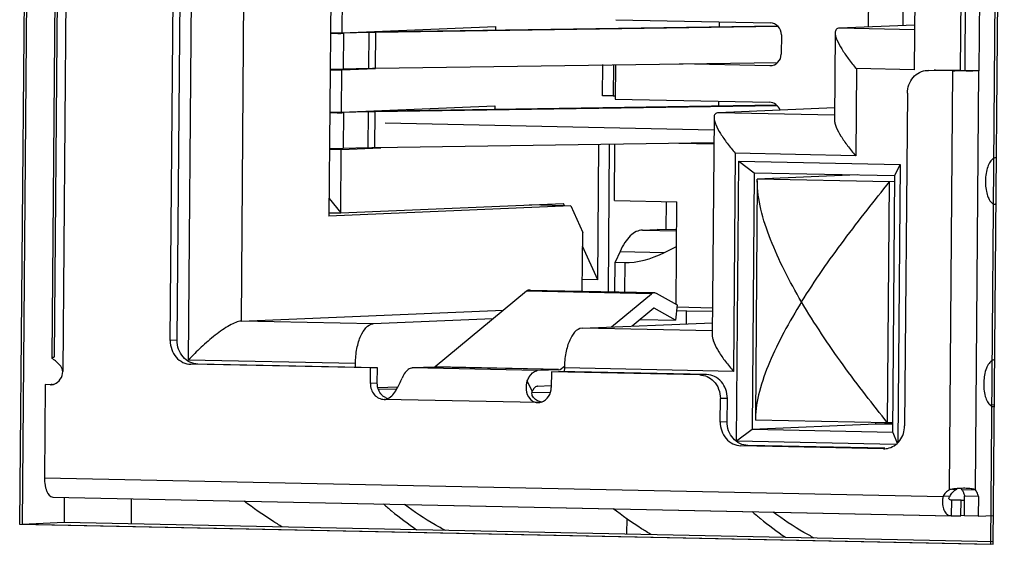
# Model space of a CAD drawing. Header units: millimetres. Extents: x 0 to 1750, y -1720 to 477.
# Tile 211 of 256: x 974.76 to 987.41, y -953.5 to -946.76. Entities that reach past the tile are written whole.
import ezdxf

# ---------------------------------------------------------------- set-up
doc = ezdxf.new("R2010")
doc.units = ezdxf.units.MM
doc.header["$LTSCALE"] = 92.51
for name, color, linetype in [('100500223_DXF_CONTINUOUS_LINE', 7, 'CONTINUOUS'), ('101302590_DXF_CONTINUOUS_LINE', 7, 'CONTINUOUS'), ('DE-11-072043DXF_CONTINUOUS_LINE', 7, 'CONTINUOUS'), ('MV-23498REV1DXF_CONTINUOUS_LINE', 7, 'CONTINUOUS')]:
    doc.layers.add(name, color=color, linetype=linetype)

msp = doc.modelspace()

# ---------------------------------------------------------------- linework, layer by layer
at = {"layer": '100500223_DXF_CONTINUOUS_LINE'}
msp.add_line((982.562, -953.168), (982.56, -953.365), dxfattribs=at)
at = {"layer": '101302590_DXF_CONTINUOUS_LINE'}
for p, q in [((974.904, -936.045), (974.762, -953.239)), ((987.239, -953.499), (987.38, -936.305)), ((975.425, -938.031), (975.315, -951.276)), ((975.179, -951.101), (975.285, -938.192)), ((975.311, -938.196), (975.205, -951.092)), ((976.931, -951.131), (977.037, -938.225)), ((976.696, -950.88), (976.798, -938.484)), ((976.786, -950.876), (976.888, -938.48)), ((977.704, -938.725), (977.606, -950.631)), ((978.812, -939.983), (978.735, -949.28)), ((986.298, -942.342), (986.256, -947.401)), ((986.888, -942.367), (986.846, -947.41)), ((986.909, -947.411), (986.95, -942.368)), ((987.129, -942.366), (987.088, -947.415)), ((985.668, -946.851), (985.702, -942.816)), ((986.116, -946.832), (986.149, -942.825)), ((978.906, -946.926), (978.911, -946.386)), ((982.422, -946.757), (984.404, -946.798)), ((983.75, -946.785), (983.749, -946.845)), ((986.261, -946.826), (985.294, -946.867)), ((978.754, -946.928), (978.906, -946.926)), ((978.848, -946.933), (978.754, -946.935)), ((978.906, -946.926), (980.874, -946.843)), ((978.925, -947.392), (978.929, -946.932)), ((979.252, -946.923), (978.929, -946.932)), ((979.249, -947.383), (979.252, -946.923)), ((979.256, -946.911), (984.496, -946.834)), ((979.335, -947.381), (979.339, -946.922)), ((984.508, -946.845), (979.339, -946.922)), ((980.874, -946.843), (980.874, -946.887)), ((984.55, -946.951), (984.547, -947.201)), ((985.241, -946.925), (985.232, -948.044)), ((986.261, -946.887), (985.294, -946.867)), ((979.335, -947.381), (984.504, -947.305)), ((982.253, -947.734), (982.256, -947.334)), ((984.399, -947.348), (983.241, -947.324)), ((978.902, -947.405), (978.75, -947.407)), ((978.898, -947.945), (978.902, -947.405)), ((979.335, -947.387), (978.902, -947.405)), ((979.249, -947.383), (978.925, -947.392)), ((982.391, -947.337), (982.387, -947.737)), ((982.417, -947.336), (982.414, -947.777)), ((984.404, -947.348), (984.399, -947.348)), ((984.404, -947.348), (984.399, -947.348)), ((985.513, -947.385), (985.504, -948.505)), ((986.256, -947.401), (985.513, -947.385)), ((986.424, -947.408), (986.439, -947.408)), ((986.752, -947.415), (986.439, -947.408)), ((986.529, -947.404), (986.514, -947.405)), ((986.529, -947.404), (986.514, -947.405)), ((986.842, -947.411), (986.529, -947.404)), ((986.708, -952.798), (986.752, -947.415)), ((987.088, -947.415), (986.909, -947.411)), ((987.043, -952.798), (987.088, -947.415)), ((986.168, -947.703), (986.133, -951.976)), ((982.387, -947.737), (982.253, -947.734)), ((982.387, -947.737), (982.412, -947.736)), ((982.414, -947.777), (984.396, -947.818)), ((983.741, -947.804), (983.741, -947.864)), ((978.746, -947.947), (978.898, -947.945)), ((978.84, -947.953), (978.746, -947.954)), ((978.898, -947.945), (980.866, -947.863)), ((978.921, -947.951), (978.917, -948.411)), ((979.244, -947.943), (978.921, -947.951)), ((979.24, -948.403), (979.244, -947.943)), ((979.326, -948.401), (979.33, -947.941)), ((984.5, -947.865), (979.33, -947.941)), ((979.463, -947.927), (984.488, -947.853)), ((980.866, -947.863), (980.866, -947.907)), ((985.23, -947.891), (983.738, -947.954)), ((985.232, -947.985), (983.738, -947.954)), ((979.46, -948.083), (983.683, -948.171)), ((983.684, -948.012), (983.661, -950.816)), ((979.326, -948.401), (983.682, -948.337)), ((983.232, -948.344), (983.682, -948.353)), ((978.894, -948.425), (978.742, -948.427)), ((978.887, -949.24), (978.894, -948.425)), ((978.894, -948.425), (979.403, -948.404)), ((979.24, -948.403), (978.917, -948.411)), ((982.189, -950.1), (982.203, -948.356)), ((982.337, -948.359), (982.322, -950.252)), ((982.403, -949.081), (982.409, -948.356)), ((983.957, -948.473), (983.934, -951.277)), ((985.504, -948.505), (983.957, -948.473)), ((983.971, -952.172), (984.001, -948.574)), ((984.001, -948.574), (984.201, -948.723)), ((984.001, -948.574), (986.076, -948.617)), ((984.201, -948.723), (984.174, -952.022)), ((984.201, -948.723), (986.007, -948.761)), ((986.007, -948.761), (986.076, -948.617)), ((986.076, -948.617), (986.046, -952.193)), ((984.24, -948.826), (984.215, -951.884)), ((985.528, -948.751), (984.24, -948.805)), ((985.94, -948.84), (984.24, -948.805)), ((984.24, -948.826), (984.24, -948.805)), ((985.914, -951.939), (985.94, -948.84)), ((986.007, -948.838), (985.94, -948.84)), ((985.98, -952.06), (986.007, -948.761)), ((978.737, -949.056), (978.887, -949.24)), ((982.403, -949.081), (983.208, -949.098)), ((983.071, -949.455), (983.074, -949.095)), ((983.197, -950.415), (983.208, -949.098)), ((981.844, -949.149), (978.735, -949.28)), ((978.887, -949.24), (981.75, -949.12)), ((981.749, -949.147), (981.312, -949.138)), ((981.762, -949.147), (981.75, -949.12)), ((981.844, -949.149), (981.997, -949.492)), ((987.303, -949.129), (987.298, -949.129)), ((978.736, -949.237), (978.887, -949.24)), ((982.763, -949.46), (982.954, -949.452)), ((982.763, -949.46), (983.205, -949.469)), ((983.205, -949.457), (982.954, -949.452)), ((981.991, -950.245), (981.997, -949.492)), ((982.189, -950.1), (981.996, -949.669)), ((982.476, -949.736), (982.414, -949.875)), ((982.476, -949.736), (983.049, -949.748)), ((983.049, -949.748), (983.203, -949.671)), ((982.411, -950.254), (982.414, -949.875)), ((982.414, -949.875), (982.536, -949.877)), ((982.536, -949.877), (982.533, -950.256)), ((982.189, -950.1), (981.992, -950.096)), ((981.273, -950.244), (980.099, -951.219)), ((982.882, -950.278), (981.273, -950.244)), ((981.307, -950.231), (981.304, -950.231)), ((981.307, -950.231), (982.917, -950.264)), ((982.917, -950.27), (981.329, -950.237)), ((982.367, -950.706), (982.882, -950.278)), ((982.914, -950.264), (982.917, -950.264)), ((982.939, -950.271), (983.211, -950.423)), ((977.606, -950.631), (980.978, -950.489)), ((982.911, -950.465), (982.634, -950.695)), ((983.187, -950.617), (982.914, -950.465)), ((983.211, -950.423), (983.187, -950.617)), ((983.331, -950.497), (983.201, -950.503)), ((983.664, -950.462), (983.211, -950.453)), ((983.329, -950.666), (983.331, -950.497)), ((983.331, -950.497), (983.664, -950.504)), ((980.842, -950.602), (979.305, -950.666)), ((982.739, -950.608), (983.187, -950.617)), ((979.305, -950.666), (977.606, -950.631)), ((981.988, -950.722), (983.663, -950.652)), ((983.662, -950.757), (981.988, -950.722)), ((976.786, -950.876), (976.696, -950.88)), ((975.205, -951.092), (975.202, -951.092)), ((979.077, -951.176), (976.931, -951.131)), ((979.269, -951.233), (976.962, -951.185)), ((979.359, -951.23), (977.051, -951.182)), ((979.077, -951.224), (979.077, -951.176)), ((979.268, -951.433), (979.269, -951.233)), ((979.359, -951.23), (979.269, -951.233)), ((979.357, -951.429), (979.359, -951.23)), ((980.094, -951.221), (979.806, -951.233)), ((981.416, -951.267), (979.806, -951.233)), ((981.685, -951.254), (980.094, -951.221)), ((981.685, -951.252), (980.099, -951.219)), ((981.704, -951.255), (981.416, -951.267)), ((981.709, -951.252), (981.761, -951.209)), ((981.761, -951.231), (981.76, -951.28)), ((983.934, -951.277), (981.761, -951.231)), ((981.595, -951.282), (981.593, -951.482)), ((983.5, -951.321), (981.595, -951.282)), ((983.589, -951.318), (981.684, -951.278)), ((983.589, -951.318), (983.5, -951.321)), ((975.09, -951.446), (975.08, -952.646)), ((975.157, -951.448), (975.09, -951.446)), ((975.166, -951.447), (975.157, -951.448)), ((975.157, -951.448), (975.166, -951.448)), ((975.18, -951.443), (975.166, -951.443)), ((979.357, -951.429), (979.268, -951.433)), ((979.621, -951.478), (979.365, -951.488)), ((979.602, -951.511), (979.371, -951.507)), ((981.349, -951.532), (981.285, -951.397)), ((981.409, -951.467), (981.414, -951.467)), ((981.414, -951.467), (981.592, -951.459)), ((981.58, -951.553), (981.348, -951.548)), ((983.763, -951.927), (983.766, -951.627)), ((983.855, -951.623), (983.766, -951.627)), ((983.853, -951.923), (983.855, -951.623)), ((979.451, -951.637), (979.445, -951.637)), ((979.445, -951.637), (979.451, -951.637)), ((981.413, -951.678), (979.445, -951.637)), ((981.423, -951.677), (981.413, -951.678)), ((981.413, -951.678), (981.423, -951.678)), ((987.287, -951.706), (987.236, -951.712)), ((987.281, -951.729), (987.277, -951.728)), ((984.215, -951.884), (984.215, -951.904)), ((983.853, -951.923), (983.763, -951.927)), ((985.762, -951.956), (984.174, -952.022)), ((985.914, -951.939), (984.215, -951.904)), ((985.762, -951.956), (985.762, -951.936)), ((985.981, -951.947), (985.762, -951.956)), ((985.981, -951.96), (985.762, -951.956)), ((985.981, -951.937), (985.914, -951.939)), ((984.174, -952.022), (983.971, -952.172)), ((985.98, -952.06), (984.174, -952.022)), ((985.98, -952.06), (986.039, -952.2)), ((986.022, -952.215), (983.971, -952.172)), ((985.862, -952.27), (984.029, -952.232)), ((985.877, -952.265), (984.118, -952.228)), ((985.862, -952.27), (985.877, -952.27)), ((975.08, -952.646), (986.627, -952.886)), ((975.187, -952.891), (975.19, -952.891)), ((975.187, -952.891), (986.732, -953.131)), ((975.19, -952.891), (986.737, -953.131)), ((986.716, -952.882), (986.627, -952.886)), ((986.797, -952.794), (986.749, -952.796)), ((986.777, -952.786), (986.774, -952.787)), ((986.797, -952.787), (986.797, -952.794)), ((986.864, -952.794), (987.043, -952.798)), ((986.902, -953.132), (986.904, -952.882)), ((987.083, -952.886), (986.904, -952.882)), ((987.083, -952.886), (987.08, -953.136)), ((986.737, -953.131), (986.738, -952.931)), ((986.857, -953.131), (986.859, -952.931)), ((986.859, -952.931), (986.903, -952.93)), ((986.732, -953.131), (986.737, -953.131)), ((986.901, -953.129), (986.857, -953.131)), ((987.08, -953.136), (986.902, -953.132)), ((987.08, -953.136), (987.275, -953.128)), ((974.762, -953.239), (987.239, -953.499))]:
    msp.add_line(p, q, dxfattribs=at)
msp.add_lwpolyline([(982.914, -950.465), (982.914, -950.465), (982.914, -950.464), (982.914, -950.464), (982.913, -950.464), (982.913, -950.464), (982.913, -950.464), (982.913, -950.464), (982.913, -950.464), (982.913, -950.464)], dxfattribs=at)
for centre, radius, start, end in [((978.683, -936.978), 9.957, 270.9543, 271.1957), ((978.738, -939.59), 7.344, 271.1895, 271.4922), ((986.911, -939.783), 7.633, 268.8105, 268.9948), ((978.674, -937.997), 9.957, 270.9543, 271.1957), ((978.729, -940.61), 7.344, 271.1895, 271.4922), ((979.809, -951.315), 0.0816, 92.4287, 99.381), ((981.419, -951.348), 0.0816, 92.4287, 99.381), ((975.16, -951.306), 0.142, 272.4762, 284.6815), ((975.16, -951.306), 0.142, 284.6789, 288.8894), ((981.416, -951.507), 0.0408, 92.4287, 99.381), ((979.55, -951.449), 0.188, 223.9636, 229.9496), ((979.54, -951.465), 0.168, 242.4305, 255.2896), ((981.478, -951.519), 0.147, 229.7237, 233.6075), ((981.415, -951.515), 0.162, 272.4973, 287.8676), ((985.867, -952.028), 0.242, 272.4566, 280.8098), ((986.965, -952.958), 0.346, 168.0389, 175.217), ((986.888, -953.699), 0.92, 94.9196, 97.1455), ((986.877, -952.944), 0.17, 118.1159, 120.3255), ((986.899, -953.819), 1.04, 92.4527, 94.9298), ((986.734, -952.899), 0.168, 25.7026, 29.2348)]:
    msp.add_arc(centre, radius, start, end, dxfattribs=at)
for centre, major_axis, ratio, start_param, end_param in [((984.403, -946.948), (-0.038, 0.145), 0.976082, 4.439759, 6.010555), ((984.401, -947.198), (-0.038, 0.145), 0.976082, -3.381727, -1.843427), ((984.394, -947.968), (-0.038, 0.145), 0.976082, 4.780139, 6.010555), ((982.991, -948.859), (0.843, 0.872), 0.625388, -2.616032, -2.087611)]:
    msp.add_ellipse(centre, major_axis=major_axis, ratio=ratio, start_param=start_param, end_param=end_param, dxfattribs=at)
for points, knots in [([(979.339, -946.922), (979.331, -946.922), (979.302, -946.922), (979.273, -946.923), (979.252, -946.923)], [0, 0, 0, 0, 0.270489, 1, 1, 1, 1]), ([(985.294, -946.867), (985.28, -946.867), (985.247, -946.878), (985.241, -946.91), (985.241, -946.925)], [0, 0, 0, 0, 0.499695, 1, 1, 1, 1]), ([(985.241, -946.925), (985.241, -946.939), (985.246, -946.971), (985.272, -947.042), (985.326, -947.14), (985.41, -947.262), (985.477, -947.344), (985.513, -947.385)], [0, 0, 0, 0, 0.080146, 0.178058, 0.416238, 0.694868, 1, 1, 1, 1]), ([(978.751, -947.394), (978.767, -947.394), (978.825, -947.394), (978.883, -947.393), (978.925, -947.392)], [0, 0, 0, 0, 0.278538, 1, 1, 1, 1]), ([(979.249, -947.383), (979.255, -947.383), (979.284, -947.382), (979.313, -947.382), (979.335, -947.381)], [0, 0, 0, 0, 0.228885, 1, 1, 1, 1]), ([(986.168, -947.703), (986.169, -947.665), (986.182, -947.591), (986.237, -947.495), (986.321, -947.428), (986.39, -947.41), (986.424, -947.408)], [0, 0, 0, 0, 0.26275, 0.517786, 0.762495, 1, 1, 1, 1]), ([(986.879, -947.416), (986.871, -947.416), (986.836, -947.416), (986.802, -947.416), (986.777, -947.415)], [0, 0, 0, 0, 0.25428, 1, 1, 1, 1]), ([(986.842, -947.411), (986.848, -947.411), (986.87, -947.411), (986.893, -947.412), (986.909, -947.411)], [0, 0, 0, 0, 0.280248, 1, 1, 1, 1]), ([(987.088, -947.415), (987.075, -947.415), (987.006, -947.417), (986.936, -947.417), (986.879, -947.416)], [0, 0, 0, 0, 0.175294, 1, 1, 1, 1]), ([(979.33, -947.941), (979.322, -947.941), (979.294, -947.942), (979.265, -947.942), (979.244, -947.943)], [0, 0, 0, 0, 0.270489, 1, 1, 1, 1]), ([(983.738, -947.954), (983.723, -947.955), (983.691, -947.965), (983.684, -947.998), (983.684, -948.012)], [0, 0, 0, 0, 0.499695, 1, 1, 1, 1]), ([(983.684, -948.012), (983.684, -948.027), (983.69, -948.059), (983.715, -948.13), (983.769, -948.227), (983.854, -948.349), (983.921, -948.431), (983.957, -948.473)], [0, 0, 0, 0, 0.080146, 0.178058, 0.416238, 0.694868, 1, 1, 1, 1]), ([(985.232, -948.044), (985.231, -948.059), (985.237, -948.091), (985.262, -948.162), (985.316, -948.26), (985.401, -948.381), (985.468, -948.463), (985.504, -948.505)], [0, 0, 0, 0, 0.080146, 0.178058, 0.416238, 0.694868, 1, 1, 1, 1]), ([(978.742, -948.414), (978.758, -948.414), (978.817, -948.413), (978.875, -948.412), (978.917, -948.411)], [0, 0, 0, 0, 0.278538, 1, 1, 1, 1]), ([(979.24, -948.403), (979.247, -948.403), (979.276, -948.402), (979.304, -948.401), (979.326, -948.401)], [0, 0, 0, 0, 0.228885, 1, 1, 1, 1]), ([(987.252, -948.558), (987.237, -948.574), (987.212, -948.616), (987.176, -948.72), (987.166, -948.841), (987.18, -948.96), (987.202, -949.036), (987.233, -949.094), (987.264, -949.12), (987.279, -949.126)], [0, 0, 0, 0, 0.104512, 0.234286, 0.534743, 0.682768, 0.813675, 0.919575, 1, 1, 1, 1]), ([(987.308, -948.53), (987.303, -948.53), (987.282, -948.533), (987.264, -948.547), (987.252, -948.558)], [0, 0, 0, 0, 0.226585, 1, 1, 1, 1]), ([(984.809, -950.384), (984.731, -950.251), (984.586, -949.989), (984.406, -949.593), (984.278, -949.208), (984.239, -948.949), (984.24, -948.826)], [0, 0, 0, 0, 0.274691, 0.536137, 0.779492, 1, 1, 1, 1]), ([(984.809, -950.384), (984.979, -950.11), (985.256, -949.714), (985.646, -949.208), (985.843, -948.961), (985.94, -948.84)], [0, 0, 0, 0, 0.504105, 0.757562, 1, 1, 1, 1]), ([(982.763, -949.46), (982.736, -949.461), (982.678, -949.478), (982.601, -949.536), (982.532, -949.625), (982.494, -949.696), (982.476, -949.736)], [0, 0, 0, 0, 0.195512, 0.42004, 0.687165, 1, 1, 1, 1]), ([(981.304, -950.231), (981.302, -950.231), (981.29, -950.233), (981.279, -950.239), (981.273, -950.244)], [0, 0, 0, 0, 0.233359, 1, 1, 1, 1]), ([(982.882, -950.278), (982.885, -950.276), (982.894, -950.269), (982.906, -950.265), (982.914, -950.264)], [0, 0, 0, 0, 0.27494, 1, 1, 1, 1]), ([(982.913, -950.464), (982.912, -950.464), (982.912, -950.464), (982.911, -950.465), (982.911, -950.465)], [0, 0, 0, 0, 0.472272, 1, 1, 1, 1]), ([(984.809, -950.384), (984.729, -950.512), (984.581, -950.766), (984.394, -951.148), (984.26, -951.518), (984.216, -951.766), (984.215, -951.884)], [0, 0, 0, 0, 0.278143, 0.540884, 0.783138, 1, 1, 1, 1]), ([(985.914, -951.939), (985.819, -951.82), (985.625, -951.574), (985.243, -951.065), (984.973, -950.662), (984.809, -950.384)], [0, 0, 0, 0, 0.239695, 0.492413, 1, 1, 1, 1]), ([(977.606, -950.631), (977.584, -950.632), (977.532, -950.648), (977.454, -950.688), (977.365, -950.744), (977.242, -950.835), (977.094, -950.963), (976.983, -951.074), (976.931, -951.131)], [0, 0, 0, 0, 0.078713, 0.186034, 0.311803, 0.447313, 0.727002, 1, 1, 1, 1]), ([(979.077, -951.176), (979.078, -951.111), (979.086, -951.017), (979.116, -950.898), (979.158, -950.778), (979.232, -950.669), (979.305, -950.666)], [0, 0, 0, 0, 0.329368, 0.482763, 0.622776, 1, 1, 1, 1]), ([(981.988, -950.722), (981.915, -950.725), (981.841, -950.834), (981.799, -950.954), (981.77, -951.073), (981.761, -951.167), (981.761, -951.231)], [0, 0, 0, 0, 0.377224, 0.517237, 0.670632, 1, 1, 1, 1]), ([(977.051, -951.182), (977.016, -951.181), (976.944, -951.163), (976.856, -951.093), (976.798, -950.993), (976.785, -950.915), (976.786, -950.876)], [0, 0, 0, 0, 0.236757, 0.482032, 0.737792, 1, 1, 1, 1]), ([(983.661, -950.816), (983.661, -950.831), (983.667, -950.863), (983.692, -950.934), (983.746, -951.031), (983.831, -951.153), (983.898, -951.235), (983.934, -951.277)], [0, 0, 0, 0, 0.080146, 0.178058, 0.416238, 0.694868, 1, 1, 1, 1]), ([(976.696, -950.88), (976.696, -950.919), (976.709, -950.997), (976.766, -951.097), (976.855, -951.167), (976.927, -951.185), (976.962, -951.185)], [0, 0, 0, 0, 0.262208, 0.517968, 0.763243, 1, 1, 1, 1]), ([(975.315, -951.276), (975.315, -951.262), (975.308, -951.234), (975.279, -951.191), (975.243, -951.16), (975.211, -951.135), (975.194, -951.122), (975.183, -951.112), (975.178, -951.104), (975.179, -951.101)], [0, 0, 0, 0, 0.186976, 0.366509, 0.677804, 0.800134, 0.895294, 0.961394, 1, 1, 1, 1]), ([(975.179, -951.101), (975.179, -951.1), (975.18, -951.096), (975.19, -951.093), (975.197, -951.092), (975.202, -951.092)], [0, 0, 0, 0, 0.151205, 0.472106, 1, 1, 1, 1]), ([(979.766, -951.245), (979.747, -951.256), (979.71, -951.292), (979.686, -951.337), (979.675, -951.364)], [0, 0, 0, 0, 0.438322, 1, 1, 1, 1]), ([(987.258, -951.137), (987.242, -951.145), (987.211, -951.177), (987.166, -951.269), (987.142, -951.415), (987.155, -951.564), (987.193, -951.664), (987.22, -951.701), (987.236, -951.713)], [0, 0, 0, 0, 0.087593, 0.202112, 0.490818, 0.785433, 0.906203, 1, 1, 1, 1]), ([(975.206, -951.44), (975.238, -951.429), (975.295, -951.382), (975.315, -951.312), (975.315, -951.276)], [0, 0, 0, 0, 0.484247, 1, 1, 1, 1]), ([(979.493, -951.627), (979.518, -951.616), (979.561, -951.577), (979.62, -951.487), (979.654, -951.412), (979.675, -951.364)], [0, 0, 0, 0, 0.248316, 0.511024, 1, 1, 1, 1]), ([(981.285, -951.397), (981.292, -951.38), (981.318, -951.327), (981.365, -951.274), (981.406, -951.268)], [0, 0, 0, 0, 0.315936, 1, 1, 1, 1]), ([(983.5, -951.321), (983.532, -951.322), (983.6, -951.338), (983.655, -951.378), (983.679, -951.402)], [0, 0, 0, 0, 0.492047, 1, 1, 1, 1]), ([(983.855, -951.623), (983.855, -951.584), (983.842, -951.506), (983.785, -951.406), (983.696, -951.336), (983.624, -951.318), (983.589, -951.318)], [0, 0, 0, 0, 0.262208, 0.517968, 0.763243, 1, 1, 1, 1]), ([(979.268, -951.433), (979.268, -951.459), (979.276, -951.511), (979.315, -951.578), (979.373, -951.624), (979.422, -951.636), (979.445, -951.637)], [0, 0, 0, 0, 0.262208, 0.517968, 0.763243, 1, 1, 1, 1]), ([(979.415, -951.579), (979.396, -951.56), (979.367, -951.512), (979.357, -951.457), (979.357, -951.429)], [0, 0, 0, 0, 0.492942, 1, 1, 1, 1]), ([(981.285, -951.397), (981.27, -951.432), (981.26, -951.516), (981.29, -951.595), (981.317, -951.627)], [0, 0, 0, 0, 0.48113, 1, 1, 1, 1]), ([(981.38, -951.483), (981.377, -951.486), (981.364, -951.501), (981.355, -951.518), (981.349, -951.532)], [0, 0, 0, 0, 0.219258, 1, 1, 1, 1]), ([(981.409, -951.467), (981.407, -951.468), (981.396, -951.47), (981.386, -951.477), (981.38, -951.483)], [0, 0, 0, 0, 0.229358, 1, 1, 1, 1]), ([(981.465, -951.67), (981.502, -951.658), (981.57, -951.604), (981.593, -951.523), (981.593, -951.482)], [0, 0, 0, 0, 0.484008, 1, 1, 1, 1]), ([(983.679, -951.402), (983.707, -951.431), (983.751, -951.503), (983.766, -951.585), (983.766, -951.627)], [0, 0, 0, 0, 0.492942, 1, 1, 1, 1]), ([(981.317, -951.627), (981.329, -951.641), (981.357, -951.666), (981.394, -951.677), (981.413, -951.678)], [0, 0, 0, 0, 0.506107, 1, 1, 1, 1]), ([(981.383, -951.631), (981.368, -951.619), (981.344, -951.589), (981.342, -951.548), (981.349, -951.532)], [0, 0, 0, 0, 0.519921, 1, 1, 1, 1]), ([(987.236, -951.713), (987.239, -951.715), (987.251, -951.724), (987.266, -951.728), (987.277, -951.729)], [0, 0, 0, 0, 0.27063, 1, 1, 1, 1]), ([(983.763, -951.927), (983.763, -951.966), (983.776, -952.043), (983.833, -952.144), (983.922, -952.214), (983.994, -952.231), (984.029, -952.232)], [0, 0, 0, 0, 0.262208, 0.517968, 0.763243, 1, 1, 1, 1]), ([(984.118, -952.228), (984.083, -952.228), (984.011, -952.21), (983.923, -952.14), (983.865, -952.04), (983.852, -951.962), (983.853, -951.923)], [0, 0, 0, 0, 0.236757, 0.482032, 0.737792, 1, 1, 1, 1]), ([(985.912, -952.266), (985.943, -952.26), (986.003, -952.236), (986.1, -952.146), (986.133, -952.043), (986.133, -951.976)], [0, 0, 0, 0, 0.239421, 0.486672, 1, 1, 1, 1]), ([(975.08, -952.646), (975.08, -952.677), (975.083, -952.723), (975.097, -952.781), (975.116, -952.838), (975.152, -952.89), (975.187, -952.891)], [0, 0, 0, 0, 0.33351, 0.487148, 0.626466, 1, 1, 1, 1]), ([(986.738, -952.931), (986.731, -952.931), (986.718, -952.931), (986.7, -952.918), (986.703, -952.897), (986.711, -952.887), (986.716, -952.882)], [0, 0, 0, 0, 0.271564, 0.502077, 0.733634, 1, 1, 1, 1]), ([(986.774, -952.787), (986.768, -952.787), (986.746, -952.79), (986.724, -952.794), (986.708, -952.798)], [0, 0, 0, 0, 0.258389, 1, 1, 1, 1]), ([(986.943, -952.78), (986.936, -952.78), (986.907, -952.779), (986.877, -952.779), (986.854, -952.78)], [0, 0, 0, 0, 0.23674, 1, 1, 1, 1]), ([(986.864, -952.794), (986.866, -952.796), (986.872, -952.803), (986.877, -952.811), (986.88, -952.817)], [0, 0, 0, 0, 0.232811, 1, 1, 1, 1]), ([(986.885, -952.826), (986.887, -952.83), (986.895, -952.848), (986.9, -952.867), (986.904, -952.882)], [0, 0, 0, 0, 0.230695, 1, 1, 1, 1]), ([(987.043, -952.798), (987.03, -952.792), (986.996, -952.784), (986.963, -952.781), (986.943, -952.78)], [0, 0, 0, 0, 0.426445, 1, 1, 1, 1]), ([(987.083, -952.886), (987.081, -952.877), (987.072, -952.846), (987.059, -952.815), (987.043, -952.798)], [0, 0, 0, 0, 0.291039, 1, 1, 1, 1]), ([(978.135, -953.275), (978.094, -953.25), (977.926, -953.147), (977.765, -953.034), (977.647, -952.943)], [0, 0, 0, 0, 0.244799, 1, 1, 1, 1]), ([(979.435, -952.98), (979.47, -953.01), (979.607, -953.128), (979.752, -953.236), (979.863, -953.311)], [0, 0, 0, 0, 0.256942, 1, 1, 1, 1]), ([(980.232, -953.32), (980.187, -953.297), (980.004, -953.198), (979.831, -953.081), (979.705, -952.986)], [0, 0, 0, 0, 0.24245, 1, 1, 1, 1]), ([(986.62, -952.929), (986.618, -952.955), (986.62, -953.005), (986.64, -953.071), (986.678, -953.12), (986.715, -953.131), (986.732, -953.131)], [0, 0, 0, 0, 0.309816, 0.577557, 0.798713, 1, 1, 1, 1]), ([(986.859, -952.931), (986.848, -952.931), (986.808, -952.931), (986.768, -952.931), (986.738, -952.931)], [0, 0, 0, 0, 0.266956, 1, 1, 1, 1]), ([(982.875, -953.373), (982.834, -953.349), (982.666, -953.246), (982.505, -953.132), (982.387, -953.041)], [0, 0, 0, 0, 0.244799, 1, 1, 1, 1]), ([(984.175, -953.078), (984.21, -953.109), (984.347, -953.226), (984.492, -953.335), (984.603, -953.409)], [0, 0, 0, 0, 0.256942, 1, 1, 1, 1]), ([(984.972, -953.418), (984.927, -953.395), (984.744, -953.296), (984.571, -953.18), (984.445, -953.084)], [0, 0, 0, 0, 0.24245, 1, 1, 1, 1]), ([(986.737, -953.131), (986.746, -953.131), (986.786, -953.131), (986.826, -953.131), (986.857, -953.131)], [0, 0, 0, 0, 0.226382, 1, 1, 1, 1])]:
    msp.add_open_spline(points, degree=3, knots=knots, dxfattribs=at)
for points in [[(987.279, -949.126), (987.285, -949.128), (987.292, -949.129), (987.299, -949.129)], [(981.329, -950.237), (981.322, -950.233), (981.315, -950.231), (981.307, -950.231)], [(982.917, -950.264), (982.925, -950.264), (982.932, -950.267), (982.939, -950.271)], [(987.286, -951.129), (987.281, -951.129), (987.276, -951.13), (987.272, -951.131)], [(979.796, -951.234), (979.786, -951.236), (979.776, -951.24), (979.766, -951.245)], [(980.099, -951.219), (980.098, -951.22), (980.096, -951.221), (980.094, -951.221)], [(981.704, -951.255), (981.706, -951.255), (981.708, -951.254), (981.709, -951.252)], [(987.272, -951.131), (987.267, -951.132), (987.262, -951.134), (987.258, -951.137)], [(979.462, -951.614), (979.45, -951.608), (979.439, -951.601), (979.43, -951.593)], [(979.451, -951.637), (979.466, -951.636), (979.48, -951.633), (979.493, -951.627)], [(981.419, -951.654), (981.409, -951.65), (981.399, -951.644), (981.391, -951.638)], [(981.465, -951.67), (981.449, -951.666), (981.433, -951.661), (981.419, -951.654)], [(986.661, -952.835), (986.647, -952.85), (986.635, -952.867), (986.627, -952.886)], [(986.708, -952.798), (986.69, -952.807), (986.674, -952.82), (986.661, -952.835)], [(986.716, -952.882), (986.725, -952.864), (986.736, -952.846), (986.75, -952.831)], [(986.75, -952.831), (986.762, -952.818), (986.776, -952.806), (986.791, -952.798)], [(986.797, -952.794), (986.801, -952.79), (986.805, -952.786), (986.809, -952.783)], [(986.858, -952.784), (986.861, -952.787), (986.863, -952.791), (986.864, -952.794)]]:
    msp.add_open_spline(points, degree=3, dxfattribs=at)
at = {"layer": 'DE-11-072043DXF_CONTINUOUS_LINE'}
for p, q in [((974.938, -936.044), (974.796, -953.238)), ((987.272, -953.497), (987.414, -936.303)), ((975.335, -952.892), (975.332, -953.215)), ((974.796, -953.238), (975.332, -953.215)), ((974.796, -953.238), (987.272, -953.497)), ((975.332, -953.215), (987.273, -953.464))]:
    msp.add_line(p, q, dxfattribs=at)
at = {"layer": 'MV-23498REV1DXF_CONTINUOUS_LINE'}
msp.add_line((976.196, -952.912), (976.193, -953.233), dxfattribs=at)

doc.saveas('drawing.dxf')
